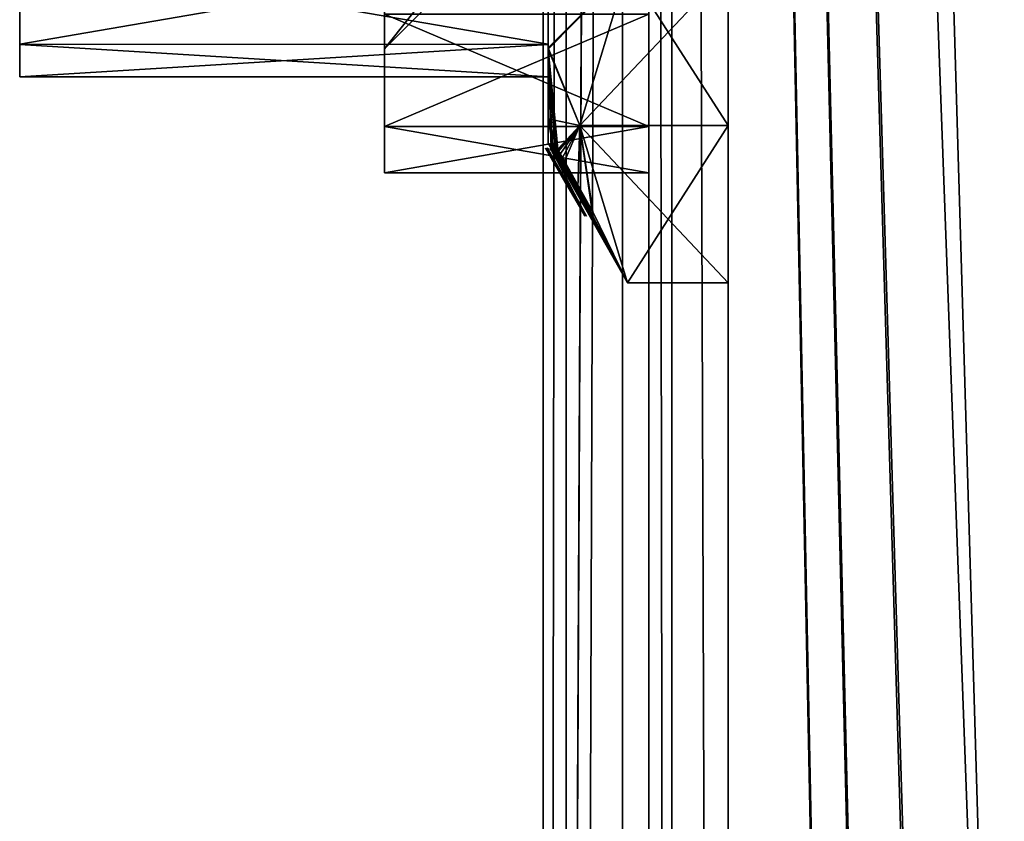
# Model space of a CAD drawing. Header units: millimetres. Extents: x -108 to 112, y -157 to 157.
# Tile 34 of 118: x -102 to -83, y -22 to -6. Entities that reach past the tile are written whole.
import ezdxf

# ---------------------------------------------------------------- set-up
doc = ezdxf.new("R2010")
doc.units = ezdxf.units.MM
doc.header["$LTSCALE"] = 33.374815
for name, color, linetype in [('1016', 7, 'CONTINUOUS'), ('1017', 7, 'CONTINUOUS'), ('1021', 7, 'CONTINUOUS'), ('1022', 7, 'CONTINUOUS'), ('1025', 7, 'CONTINUOUS'), ('1026', 7, 'CONTINUOUS'), ('1036', 7, 'CONTINUOUS'), ('1038', 7, 'CONTINUOUS'), ('1136', 7, 'CONTINUOUS'), ('12', 7, 'CONTINUOUS'), ('198', 7, 'CONTINUOUS'), ('208', 7, 'CONTINUOUS'), ('211', 7, 'CONTINUOUS'), ('217', 7, 'CONTINUOUS'), ('3', 7, 'CONTINUOUS'), ('506', 7, 'CONTINUOUS'), ('507', 7, 'CONTINUOUS'), ('508', 7, 'CONTINUOUS'), ('509', 7, 'CONTINUOUS'), ('512', 7, 'CONTINUOUS'), ('513', 7, 'CONTINUOUS'), ('517', 7, 'CONTINUOUS'), ('518', 7, 'CONTINUOUS'), ('9', 7, 'CONTINUOUS')]:
    doc.layers.add(name, color=color, linetype=linetype)

msp = doc.modelspace()

# ---------------------------------------------------------------- linework, layer by layer
at = {"layer": '1016', "color": 7, "linetype": 'CONTINUOUS'}
for points in [[(-95, -6.266, -9.5), (-95, 20.354, -10.379), (-95, -8.387, -10.379), (-95, -6.266, -9.5)], [(-95, -8.387, -10.379), (-95, 20.354, -10.379), (-95, 15.484, -11.85), (-95, -8.387, -10.379)], [(-95, -3.516, -11.85), (-95, -8.387, -10.379), (-95, 15.484, -11.85), (-95, -3.516, -11.85)], [(-95, -8.387, -44.121), (-95, -9.266, -42), (-95, 2.284, -43.4), (-95, -8.387, -44.121)], [(-95, -9.266, -42), (-95, -3.516, -42.65), (-95, 2.284, -43.4), (-95, -9.266, -42)], [(-95, -2.016, -45), (-95, -8.387, -44.121), (-95, 2.284, -45.4), (-95, -2.016, -45)], [(-95, 2.284, -45.4), (-95, -8.387, -44.121), (-95, 2.284, -43.4), (-95, 2.284, -45.4)], [(-95, -6.266, -45), (-95, -8.387, -44.121), (-95, -2.016, -45), (-95, -6.266, -45)], [(-95, -9.266, -12.5), (-95, -8.387, -10.379), (-95, -3.516, -11.85), (-95, -9.266, -12.5)], [(-95, -5.92, -12.846), (-95, -9.266, -12.5), (-95, -3.516, -11.85), (-95, -5.92, -12.846)], [(-95, -3.516, -42.65), (-95, -9.266, -42), (-95, -5.92, -41.654), (-95, -3.516, -42.65)], [(-95, -9.266, -12.5), (-95, -5.92, -17.654), (-95, -5.816, -27.25), (-95, -9.266, -12.5)], [(-95, -5.92, -36.846), (-95, -9.266, -12.5), (-95, -5.816, -27.25), (-95, -5.92, -36.846)], [(-95, -5.92, -17.654), (-95, -9.266, -12.5), (-95, -6.916, -15.25), (-95, -5.92, -17.654)], [(-95, -6.916, -15.25), (-95, -9.266, -12.5), (-95, -5.92, -12.846), (-95, -6.916, -15.25)], [(-95, -6.916, -39.25), (-95, -9.266, -12.5), (-95, -5.92, -36.846), (-95, -6.916, -39.25)], [(-95, -5.92, -41.654), (-95, -9.266, -42), (-95, -6.916, -39.25), (-95, -5.92, -41.654)], [(-95, -9.266, -42), (-95, -9.266, -12.5), (-95, -6.916, -39.25), (-95, -9.266, -42)]]:
    msp.add_3dface(points, dxfattribs=at)
at = {"layer": '1017', "color": 7, "linetype": 'CONTINUOUS'}
for points in [[(-95, -9.266, -12.5), (-95, -9.266, -42), (-90, -9.266, -12.5), (-95, -9.266, -12.5)], [(-95, -9.266, -42), (-90, -9.266, -42), (-90, -9.266, -12.5), (-95, -9.266, -42)]]:
    msp.add_3dface(points, dxfattribs=at)
at = {"layer": '1021', "color": 7, "linetype": 'CONTINUOUS'}
msp.add_3dface([(-95, -6.916, -15.25), (-95, -5.92, -12.846), (-93.2, -5.116, -15.25), (-95, -6.916, -15.25)], dxfattribs=at)
at = {"layer": '1022', "color": 7, "linetype": 'CONTINUOUS'}
for points in [[(-95, -5.92, -17.654), (-95, -6.916, -15.25), (-93.2, -4.648, -16.381), (-95, -5.92, -17.654)], [(-93.2, -4.648, -16.381), (-95, -6.916, -15.25), (-93.2, -5.116, -15.25), (-93.2, -4.648, -16.381)]]:
    msp.add_3dface(points, dxfattribs=at)
at = {"layer": '1025', "color": 7, "linetype": 'CONTINUOUS'}
msp.add_3dface([(-95, -6.916, -39.25), (-95, -5.92, -36.846), (-93.2, -5.116, -39.25), (-95, -6.916, -39.25)], dxfattribs=at)
at = {"layer": '1026', "color": 7, "linetype": 'CONTINUOUS'}
for points in [[(-95, -5.92, -41.654), (-95, -6.916, -39.25), (-93.2, -4.648, -40.381), (-95, -5.92, -41.654)], [(-93.2, -4.648, -40.381), (-95, -6.916, -39.25), (-93.2, -5.116, -39.25), (-93.2, -4.648, -40.381)]]:
    msp.add_3dface(points, dxfattribs=at)
at = {"layer": '1036', "color": 7, "linetype": 'CONTINUOUS'}
for points in [[(-95, -6.266, -9.5), (-95, -8.387, -10.379), (-90, -6.266, -9.5), (-95, -6.266, -9.5)], [(-90, -6.266, -9.5), (-95, -8.387, -10.379), (-90, -8.388, -10.379), (-90, -6.266, -9.5)], [(-95, -8.387, -10.379), (-95, -9.266, -12.5), (-90, -8.388, -10.379), (-95, -8.387, -10.379)], [(-95, -9.266, -12.5), (-90, -9.266, -12.5), (-90, -8.388, -10.379), (-95, -9.266, -12.5)]]:
    msp.add_3dface(points, dxfattribs=at)
at = {"layer": '1038', "color": 7, "linetype": 'CONTINUOUS'}
for points in [[(-95, -8.387, -44.121), (-95, -6.266, -45), (-90, -8.388, -44.121), (-95, -8.387, -44.121)], [(-95, -6.266, -45), (-90, -6.266, -45), (-90, -8.388, -44.121), (-95, -6.266, -45)], [(-95, -9.266, -42), (-95, -8.387, -44.121), (-90, -9.266, -42), (-95, -9.266, -42)], [(-90, -9.266, -42), (-95, -8.387, -44.121), (-90, -8.388, -44.121), (-90, -9.266, -42)]]:
    msp.add_3dface(points, dxfattribs=at)
at = {"layer": '1136', "color": 7, "linetype": 'CONTINUOUS'}
for points in [[(-91.82, -9.033, 30.219), (-91.53, -9.534, 30.4), (-91.953, -8.796, 30.261), (-91.82, -9.033, 30.219)], [(-91.953, -8.796, 30.261), (-91.53, -9.534, 30.4), (-91.887, -8.905, 30.368), (-91.953, -8.796, 30.261)], [(-91.86, -8.963, 30.193), (-91.82, -9.033, 30.219), (-91.953, -8.796, 30.261), (-91.86, -8.963, 30.193)], [(-91.897, -8.899, 30.166), (-91.86, -8.963, 30.193), (-91.953, -8.796, 30.261), (-91.897, -8.899, 30.166)], [(-91.927, -8.848, 30.116), (-91.897, -8.899, 30.166), (-91.953, -8.796, 30.261), (-91.927, -8.848, 30.116)], [(-91.948, -8.815, 30.031), (-91.927, -8.848, 30.116), (-91.953, -8.796, 30.261), (-91.948, -8.815, 30.031)], [(-91.934, -8.815, 30.479), (-91.953, -8.796, 30.261), (-91.916, -8.853, 30.394), (-91.934, -8.815, 30.479)], [(-91.916, -8.853, 30.394), (-91.953, -8.796, 30.261), (-91.887, -8.905, 30.368), (-91.916, -8.853, 30.394)], [(-91.927, -8.815, 30.62), (-91.896, -8.86, 30.72), (-91.923, -8.796, 30.862), (-91.927, -8.815, 30.62)], [(-91.911, -8.837, 30.674), (-91.896, -8.86, 30.72), (-91.927, -8.815, 30.62), (-91.911, -8.837, 30.674)], [(-91.656, -9.267, 30.9), (-91.427, -9.655, 31.041), (-91.923, -8.796, 30.862), (-91.656, -9.267, 30.9)], [(-91.923, -8.796, 30.862), (-91.427, -9.655, 31.041), (-91.851, -8.911, 30.971), (-91.923, -8.796, 30.862)], [(-91.777, -9.06, 30.825), (-91.656, -9.267, 30.9), (-91.923, -8.796, 30.862), (-91.777, -9.06, 30.825)], [(-91.831, -8.968, 30.793), (-91.777, -9.06, 30.825), (-91.923, -8.796, 30.862), (-91.831, -8.968, 30.793)], [(-91.878, -8.889, 30.749), (-91.831, -8.968, 30.793), (-91.923, -8.796, 30.862), (-91.878, -8.889, 30.749)], [(-91.896, -8.86, 30.72), (-91.878, -8.889, 30.749), (-91.923, -8.796, 30.862), (-91.896, -8.86, 30.72)], [(-91.896, -8.815, 31.086), (-91.923, -8.796, 30.862), (-91.882, -8.853, 30.994), (-91.896, -8.815, 31.086)], [(-91.882, -8.853, 30.994), (-91.923, -8.796, 30.862), (-91.851, -8.911, 30.971), (-91.882, -8.853, 30.994)], [(-91.53, -9.534, 30.4), (-91.212, -10.082, 30.603), (-91.887, -8.905, 30.368), (-91.53, -9.534, 30.4)], [(-91.887, -8.905, 30.368), (-91.212, -10.082, 30.603), (-91.847, -8.976, 30.383), (-91.887, -8.905, 30.368)], [(-91.869, -8.815, 31.388), (-91.844, -8.844, 31.479), (-91.861, -8.796, 31.574), (-91.869, -8.815, 31.388)], [(-91.819, -8.849, 31.68), (-91.829, -8.815, 31.759), (-91.861, -8.796, 31.574), (-91.819, -8.849, 31.68)], [(-91.79, -8.912, 31.622), (-91.819, -8.849, 31.68), (-91.861, -8.796, 31.574), (-91.79, -8.912, 31.622)], [(-91.753, -8.985, 31.591), (-91.79, -8.912, 31.622), (-91.861, -8.796, 31.574), (-91.753, -8.985, 31.591)], [(-91.826, -8.869, 31.512), (-91.753, -8.985, 31.591), (-91.861, -8.796, 31.574), (-91.826, -8.869, 31.512)], [(-91.844, -8.844, 31.479), (-91.826, -8.869, 31.512), (-91.861, -8.796, 31.574), (-91.844, -8.844, 31.479)], [(-91.851, -8.911, 30.971), (-91.427, -9.655, 31.041), (-91.805, -8.991, 30.985), (-91.851, -8.911, 30.971)], [(-91.713, -9.063, 31.565), (-91.753, -8.985, 31.591), (-91.826, -8.869, 31.512), (-91.713, -9.063, 31.565)], [(-91.803, -8.908, 31.525), (-91.713, -9.063, 31.565), (-91.826, -8.869, 31.512), (-91.803, -8.908, 31.525)], [(-91.762, -8.984, 31.511), (-91.713, -9.063, 31.565), (-91.803, -8.908, 31.525), (-91.762, -8.984, 31.511)], [(-91.847, -8.976, 30.383), (-91.212, -10.082, 30.603), (-91.804, -9.05, 30.409), (-91.847, -8.976, 30.383)], [(-91.427, -9.655, 31.041), (-91.176, -10.082, 31.201), (-91.805, -8.991, 30.985), (-91.427, -9.655, 31.041)], [(-91.805, -8.991, 30.985), (-91.176, -10.082, 31.201), (-91.757, -9.072, 31.012), (-91.805, -8.991, 30.985)], [(-91.804, -9.05, 30.409), (-91.212, -10.082, 30.603), (-91.604, -9.393, 30.531), (-91.804, -9.05, 30.409)], [(-91.722, -9.153, 30.858), (-91.656, -9.267, 30.9), (-91.777, -9.06, 30.825), (-91.722, -9.153, 30.858)], [(-91.721, -9.063, 31.485), (-91.713, -9.063, 31.565), (-91.762, -8.984, 31.511), (-91.721, -9.063, 31.485)], [(-91.757, -9.072, 31.012), (-91.176, -10.082, 31.201), (-91.562, -9.404, 31.131), (-91.757, -9.072, 31.012)], [(-91.459, -9.548, 31.395), (-91.713, -9.063, 31.565), (-91.721, -9.063, 31.485), (-91.459, -9.548, 31.395)], [(-91.546, -9.397, 31.368), (-91.459, -9.548, 31.395), (-91.721, -9.063, 31.485), (-91.546, -9.397, 31.368)], [(-91.565, -9.443, 30.756), (-91.656, -9.267, 30.9), (-91.722, -9.153, 30.858), (-91.565, -9.443, 30.756)], [(-91.447, -9.652, 30.762), (-91.656, -9.267, 30.9), (-91.565, -9.443, 30.756), (-91.447, -9.652, 30.762)], [(-91.604, -9.393, 30.531), (-91.212, -10.082, 30.603), (-91.405, -9.736, 30.653), (-91.604, -9.393, 30.531)], [(-91.405, -9.736, 30.653), (-91.447, -9.652, 30.762), (-91.565, -9.443, 30.756), (-91.405, -9.736, 30.653)], [(-91.562, -9.404, 31.131), (-91.176, -10.082, 31.201), (-91.366, -9.736, 31.249), (-91.562, -9.404, 31.131)], [(-91.366, -9.736, 31.249), (-91.459, -9.548, 31.395), (-91.546, -9.397, 31.368), (-91.366, -9.736, 31.249)], [(-91.176, -10.082, 31.201), (-91.459, -9.548, 31.395), (-91.366, -9.736, 31.249), (-91.176, -10.082, 31.201)], [(-91.212, -10.082, 30.603), (-91.447, -9.652, 30.762), (-91.405, -9.736, 30.653), (-91.212, -10.082, 30.603)]]:
    msp.add_3dface(points, dxfattribs=at)
at = {"layer": '12', "color": 7, "linetype": 'CONTINUOUS'}
for points in [[(-90, -155, 64.5), (-89.561, -155, 65.561), (-90, 155, 64.5), (-90, -155, 64.5)], [(-89.561, -155, 65.561), (-89.561, 155, 65.561), (-90, 155, 64.5), (-89.561, -155, 65.561)], [(-89.561, -155, 65.561), (-88.5, -155, 66), (-89.561, 155, 65.561), (-89.561, -155, 65.561)], [(-88.5, -155, 66), (-88.5, 155, 66), (-89.561, 155, 65.561), (-88.5, -155, 66)]]:
    msp.add_3dface(points, dxfattribs=at)
at = {"layer": '198', "color": 7, "linetype": 'CONTINUOUS'}
for points in [[(-90.498, -155.5, -68.5), (-90.498, 155.5, -68.5), (-84.384, -149.302, -68.5), (-90.498, -155.5, -68.5)], [(-90.498, 155.5, -68.5), (-84.384, -50.302, -68.5), (-84.39, -98.209, -68.5), (-90.498, 155.5, -68.5)], [(-84.384, -99.802, -68.5), (-90.498, 155.5, -68.5), (-84.39, -98.209, -68.5), (-84.384, -99.802, -68.5)], [(-90.498, 155.5, -68.5), (-84.384, -99.802, -68.5), (-84.39, -147.709, -68.5), (-90.498, 155.5, -68.5)], [(-90.498, 155.5, -68.5), (-83, -47.9, -68.5), (-84.39, -48.709, -68.5), (-90.498, 155.5, -68.5)], [(-83, -47.9, -68.5), (-90.498, 155.5, -68.5), (-84.384, -0.802, -68.5), (-83, -47.9, -68.5)], [(-84.384, -50.302, -68.5), (-90.498, 155.5, -68.5), (-84.39, -48.709, -68.5), (-84.384, -50.302, -68.5)], [(-84.384, -149.302, -68.5), (-90.498, 155.5, -68.5), (-84.39, -147.709, -68.5), (-84.384, -149.302, -68.5)], [(-83, -1.6, -68.5), (-83, -47.9, -68.5), (-84.384, -0.802, -68.5), (-83, -1.6, -68.5)]]:
    msp.add_3dface(points, dxfattribs=at)
at = {"layer": '208', "color": 7, "linetype": 'CONTINUOUS'}
for points in [[(-91.56, -155.5, -68.062), (-92, -155.5, -67), (-91.56, 155.5, -68.062), (-91.56, -155.5, -68.062)], [(-92, -155.5, -67), (-92, 155.5, -67), (-91.56, 155.5, -68.062), (-92, -155.5, -67)], [(-90.498, 155.5, -68.5), (-90.498, -155.5, -68.5), (-91.56, -155.5, -68.062), (-90.498, 155.5, -68.5)], [(-90.498, 155.5, -68.5), (-91.56, -155.5, -68.062), (-91.56, 155.5, -68.062), (-90.498, 155.5, -68.5)]]:
    msp.add_3dface(points, dxfattribs=at)
at = {"layer": '211', "color": 7, "linetype": 'CONTINUOUS'}
for points in [[(-92, -157, -65.5), (-92, -157, -58.5), (-92, 157, -58.5), (-92, -157, -65.5)], [(-92, -156.561, -66.561), (-92, -157, -65.5), (-92, 157, -58.5), (-92, -156.561, -66.561)], [(-92, -155.5, -67), (-92, -156.561, -66.561), (-92, 157, -58.5), (-92, -155.5, -67)], [(-92, 155.5, -67), (-92, -155.5, -67), (-92, 157, -58.5), (-92, 155.5, -67)]]:
    msp.add_3dface(points, dxfattribs=at)
at = {"layer": '217', "color": 7, "linetype": 'CONTINUOUS'}
for points in [[(-92, 157, -58.5), (-92, -157, -58.5), (-90.498, 157, -58.5), (-92, 157, -58.5)], [(-90.498, 157, -58.5), (-92, -157, -58.5), (-90.5, 155.5, -58.5), (-90.498, 157, -58.5)], [(-90.5, 155.5, -58.5), (-92, -157, -58.5), (-90.5, -155.5, -58.5), (-90.5, 155.5, -58.5)]]:
    msp.add_3dface(points, dxfattribs=at)
at = {"layer": '3', "color": 7, "linetype": 'CONTINUOUS'}
for points in [[(-88.5, 155, 66), (-88.5, -155, 66), (-67.999, 126.512, 66), (-88.5, 155, 66)], [(-67.999, 126.512, 66), (-88.5, -155, 66), (-67.133, 124.391, 66), (-67.999, 126.512, 66)], [(-67.133, 124.391, 66), (-88.5, -155, 66), (-65, 123.5, 66), (-67.133, 124.391, 66)], [(-88.5, -155, 66), (-67.12, -124.378, 66), (-65, 123.5, 66), (-88.5, -155, 66)]]:
    msp.add_3dface(points, dxfattribs=at)
at = {"layer": '506', "color": 7, "linetype": 'CONTINUOUS'}
for points in [[(-101.9, 7.937, 32.817), (-101.9, 8.55, 29.75), (-101.9, -6.83, 32.833), (-101.9, 7.937, 32.817)], [(-101.9, -6.83, 32.833), (-101.9, 8.55, 29.75), (-101.9, -7.45, 29.75), (-101.9, -6.83, 32.833)], [(-101.9, -7.45, 29.75), (-101.9, 8.55, 29.75), (-101.9, 7.93, 26.667), (-101.9, -7.45, 29.75)], [(-101.9, 6.209, 35.404), (-101.9, 7.937, 32.817), (-101.9, -6.83, 32.833), (-101.9, 6.209, 35.404)], [(-101.9, -6.837, 26.683), (-101.9, -7.45, 29.75), (-101.9, 7.93, 26.667), (-101.9, -6.837, 26.683)], [(-101.9, -5.109, 24.096), (-101.9, -6.837, 26.683), (-101.9, 7.93, 26.667), (-101.9, -5.109, 24.096)], [(-101.9, -5.073, 35.439), (-101.9, 6.209, 35.404), (-101.9, -6.83, 32.833), (-101.9, -5.073, 35.439)]]:
    msp.add_3dface(points, dxfattribs=at)
at = {"layer": '507', "color": 7, "linetype": 'CONTINUOUS'}
for points in [[(-91.9, -2.255, 38.564), (-91.9, -6.902, 35.227), (-90.401, -5.397, 40.05), (-91.9, -2.255, 38.564)], [(-90.401, -5.397, 40.05), (-91.9, -6.902, 35.227), (-91.304, -8.37, 34.899), (-90.401, -5.397, 40.05)], [(-91.9, -6.902, 35.227), (-91.9, -8.241, 32.625), (-91.304, -8.37, 34.899), (-91.9, -6.902, 35.227)], [(-91.9, -8.241, 32.625), (-91.9, -8.7, 29.75), (-91.808, -8.796, 30.862), (-91.9, -8.241, 32.625)], [(-91.304, -8.37, 34.899), (-91.9, -8.241, 32.625), (-91.714, -8.815, 31.759), (-91.304, -8.37, 34.899)], [(-91.714, -8.815, 31.759), (-91.9, -8.241, 32.625), (-91.746, -8.796, 31.574), (-91.714, -8.815, 31.759)], [(-91.746, -8.796, 31.574), (-91.9, -8.241, 32.625), (-91.808, -8.796, 30.862), (-91.746, -8.796, 31.574)], [(-91.704, -8.849, 31.68), (-91.304, -8.37, 34.899), (-91.714, -8.815, 31.759), (-91.704, -8.849, 31.68)], [(-91.675, -8.912, 31.622), (-91.304, -8.37, 34.899), (-91.704, -8.849, 31.68), (-91.675, -8.912, 31.622)], [(-91.638, -8.985, 31.591), (-91.304, -8.37, 34.899), (-91.675, -8.912, 31.622), (-91.638, -8.985, 31.591)], [(-91.598, -9.063, 31.565), (-91.304, -8.37, 34.899), (-91.638, -8.985, 31.591), (-91.598, -9.063, 31.565)], [(-91.344, -9.548, 31.395), (-91.304, -8.37, 34.899), (-91.598, -9.063, 31.565), (-91.344, -9.548, 31.395)], [(-91.061, -10.082, 31.201), (-91.304, -8.37, 34.899), (-91.344, -9.548, 31.395), (-91.061, -10.082, 31.201)], [(-90.401, -11.343, 29.75), (-91.304, -8.37, 34.899), (-91.061, -10.082, 31.201), (-90.401, -11.343, 29.75)], [(-91.9, -8.7, 29.75), (-91.844, -8.798, 29.75), (-91.844, -8.798, 29.849), (-91.9, -8.7, 29.75)], [(-91.843, -8.798, 29.946), (-91.9, -8.7, 29.75), (-91.844, -8.798, 29.849), (-91.843, -8.798, 29.946)], [(-91.9, -8.7, 29.75), (-91.843, -8.798, 29.946), (-91.833, -8.815, 30.031), (-91.9, -8.7, 29.75)], [(-91.808, -8.796, 30.862), (-91.9, -8.7, 29.75), (-91.812, -8.815, 30.62), (-91.808, -8.796, 30.862)], [(-91.812, -8.815, 30.62), (-91.9, -8.7, 29.75), (-91.819, -8.815, 30.479), (-91.812, -8.815, 30.62)], [(-91.819, -8.815, 30.479), (-91.9, -8.7, 29.75), (-91.838, -8.796, 30.261), (-91.819, -8.815, 30.479)], [(-91.838, -8.796, 30.261), (-91.9, -8.7, 29.75), (-91.833, -8.815, 30.031), (-91.838, -8.796, 30.261)], [(-91.843, -8.798, 29.946), (-91.762, -8.941, 29.954), (-91.833, -8.815, 30.031), (-91.843, -8.798, 29.946)], [(-91.833, -8.815, 30.031), (-91.762, -8.941, 29.954), (-91.097, -10.082, 30.603), (-91.833, -8.815, 30.031)], [(-91.812, -8.848, 30.116), (-91.833, -8.815, 30.031), (-91.097, -10.082, 30.603), (-91.812, -8.848, 30.116)], [(-91.29, -9.736, 30.653), (-91.812, -8.815, 30.62), (-91.819, -8.815, 30.479), (-91.29, -9.736, 30.653)], [(-91.489, -9.393, 30.531), (-91.29, -9.736, 30.653), (-91.819, -8.815, 30.479), (-91.489, -9.393, 30.531)], [(-91.801, -8.853, 30.394), (-91.489, -9.393, 30.531), (-91.819, -8.815, 30.479), (-91.801, -8.853, 30.394)], [(-91.45, -9.443, 30.756), (-91.812, -8.815, 30.62), (-91.29, -9.736, 30.653), (-91.45, -9.443, 30.756)], [(-91.797, -8.837, 30.674), (-91.812, -8.815, 30.62), (-91.45, -9.443, 30.756), (-91.797, -8.837, 30.674)], [(-91.782, -8.899, 30.166), (-91.812, -8.848, 30.116), (-91.097, -10.082, 30.603), (-91.782, -8.899, 30.166)], [(-91.754, -8.815, 31.388), (-91.746, -8.796, 31.574), (-91.808, -8.796, 30.862), (-91.754, -8.815, 31.388)], [(-91.781, -8.815, 31.086), (-91.754, -8.815, 31.388), (-91.808, -8.796, 30.862), (-91.781, -8.815, 31.086)], [(-91.689, -9.05, 30.409), (-91.489, -9.393, 30.531), (-91.801, -8.853, 30.394), (-91.689, -9.05, 30.409)], [(-91.732, -8.976, 30.383), (-91.689, -9.05, 30.409), (-91.801, -8.853, 30.394), (-91.732, -8.976, 30.383)], [(-91.772, -8.905, 30.368), (-91.732, -8.976, 30.383), (-91.801, -8.853, 30.394), (-91.772, -8.905, 30.368)], [(-91.799, -8.878, 29.75), (-90.401, -11.343, 29.75), (-91.097, -10.082, 30.603), (-91.799, -8.878, 29.75)], [(-91.787, -8.9, 29.822), (-91.799, -8.878, 29.75), (-91.097, -10.082, 30.603), (-91.787, -8.9, 29.822)], [(-91.781, -8.86, 30.72), (-91.797, -8.837, 30.674), (-91.607, -9.153, 30.858), (-91.781, -8.86, 30.72)], [(-91.607, -9.153, 30.858), (-91.797, -8.837, 30.674), (-91.45, -9.443, 30.756), (-91.607, -9.153, 30.858)], [(-91.681, -9.085, 29.943), (-91.787, -8.9, 29.822), (-91.097, -10.082, 30.603), (-91.681, -9.085, 29.943)], [(-91.742, -8.977, 29.897), (-91.787, -8.9, 29.822), (-91.681, -9.085, 29.943), (-91.742, -8.977, 29.897)], [(-91.745, -8.963, 30.193), (-91.782, -8.899, 30.166), (-91.097, -10.082, 30.603), (-91.745, -8.963, 30.193)], [(-91.431, -9.397, 31.368), (-91.754, -8.815, 31.388), (-91.781, -8.815, 31.086), (-91.431, -9.397, 31.368)], [(-91.251, -9.736, 31.249), (-91.431, -9.397, 31.368), (-91.781, -8.815, 31.086), (-91.251, -9.736, 31.249)], [(-91.447, -9.404, 31.131), (-91.251, -9.736, 31.249), (-91.781, -8.815, 31.086), (-91.447, -9.404, 31.131)], [(-91.767, -8.853, 30.994), (-91.447, -9.404, 31.131), (-91.781, -8.815, 31.086), (-91.767, -8.853, 30.994)], [(-91.763, -8.889, 30.749), (-91.781, -8.86, 30.72), (-91.607, -9.153, 30.858), (-91.763, -8.889, 30.749)], [(-91.642, -9.072, 31.012), (-91.447, -9.404, 31.131), (-91.767, -8.853, 30.994), (-91.642, -9.072, 31.012)], [(-91.69, -8.991, 30.985), (-91.642, -9.072, 31.012), (-91.767, -8.853, 30.994), (-91.69, -8.991, 30.985)], [(-91.736, -8.911, 30.971), (-91.69, -8.991, 30.985), (-91.767, -8.853, 30.994), (-91.736, -8.911, 30.971)], [(-91.607, -9.153, 30.858), (-91.662, -9.06, 30.825), (-91.763, -8.889, 30.749), (-91.607, -9.153, 30.858)], [(-91.716, -8.968, 30.793), (-91.763, -8.889, 30.749), (-91.662, -9.06, 30.825), (-91.716, -8.968, 30.793)], [(-91.606, -9.063, 31.485), (-91.754, -8.815, 31.388), (-91.431, -9.397, 31.368), (-91.606, -9.063, 31.485)], [(-91.729, -8.844, 31.479), (-91.754, -8.815, 31.388), (-91.606, -9.063, 31.485), (-91.729, -8.844, 31.479)], [(-91.648, -8.984, 31.511), (-91.729, -8.844, 31.479), (-91.606, -9.063, 31.485), (-91.648, -8.984, 31.511)], [(-91.688, -8.908, 31.525), (-91.729, -8.844, 31.479), (-91.648, -8.984, 31.511), (-91.688, -8.908, 31.525)], [(-91.711, -8.869, 31.512), (-91.729, -8.844, 31.479), (-91.688, -8.908, 31.525), (-91.711, -8.869, 31.512)], [(-91.762, -8.941, 29.954), (-91.681, -9.085, 29.943), (-91.097, -10.082, 30.603), (-91.762, -8.941, 29.954)], [(-91.705, -9.033, 30.219), (-91.745, -8.963, 30.193), (-91.097, -10.082, 30.603), (-91.705, -9.033, 30.219)], [(-91.415, -9.534, 30.4), (-91.705, -9.033, 30.219), (-91.097, -10.082, 30.603), (-91.415, -9.534, 30.4)], [(-91.541, -9.267, 30.9), (-91.332, -9.652, 30.762), (-91.061, -10.082, 31.201), (-91.541, -9.267, 30.9)], [(-91.312, -9.655, 31.041), (-91.541, -9.267, 30.9), (-91.061, -10.082, 31.201), (-91.312, -9.655, 31.041)], [(-91.332, -9.652, 30.762), (-91.097, -10.082, 30.603), (-91.061, -10.082, 31.201), (-91.332, -9.652, 30.762)], [(-91.097, -10.082, 30.603), (-90.401, -11.343, 29.75), (-91.061, -10.082, 31.201), (-91.097, -10.082, 30.603)]]:
    msp.add_3dface(points, dxfattribs=at)
at = {"layer": '508', "color": 7, "linetype": 'CONTINUOUS'}
for points in [[(-91.9, -6.927, 24.306), (-91.9, -2.326, 20.959), (-90.401, -5.397, 19.45), (-91.9, -6.927, 24.306)], [(-91.304, -8.37, 24.601), (-91.9, -6.927, 24.306), (-90.401, -5.397, 19.45), (-91.304, -8.37, 24.601)], [(-91.9, -8.7, 29.75), (-91.9, -6.927, 24.306), (-91.844, -8.798, 29.75), (-91.9, -8.7, 29.75)], [(-91.9, -6.927, 24.306), (-91.304, -8.37, 24.601), (-91.721, -8.815, 27.803), (-91.9, -6.927, 24.306)], [(-91.844, -8.798, 29.75), (-91.9, -6.927, 24.306), (-91.839, -8.798, 29.342), (-91.844, -8.798, 29.75)], [(-91.839, -8.798, 29.342), (-91.9, -6.927, 24.306), (-91.824, -8.798, 28.935), (-91.839, -8.798, 29.342)], [(-91.824, -8.798, 28.935), (-91.9, -6.927, 24.306), (-91.773, -8.815, 28.319), (-91.824, -8.798, 28.935)], [(-91.9, -6.927, 24.306), (-91.721, -8.815, 27.803), (-91.76, -8.796, 28.06), (-91.9, -6.927, 24.306)], [(-91.773, -8.815, 28.319), (-91.9, -6.927, 24.306), (-91.76, -8.796, 28.06), (-91.773, -8.815, 28.319)], [(-91.721, -8.815, 27.803), (-91.304, -8.37, 24.601), (-91.06, -10.003, 27.805), (-91.721, -8.815, 27.803)], [(-91.304, -8.37, 24.601), (-90.401, -11.343, 29.75), (-91.06, -10.003, 27.805), (-91.304, -8.37, 24.601)], [(-91.743, -8.941, 28.926), (-91.824, -8.798, 28.935), (-91.317, -9.685, 28.808), (-91.743, -8.941, 28.926)], [(-91.317, -9.685, 28.808), (-91.824, -8.798, 28.935), (-91.773, -8.815, 28.319), (-91.317, -9.685, 28.808)], [(-91.8, -8.875, 29.611), (-91.161, -10.003, 29.656), (-91.801, -8.875, 29.699), (-91.8, -8.875, 29.611)], [(-91.801, -8.875, 29.699), (-91.161, -10.003, 29.656), (-90.401, -11.343, 29.75), (-91.801, -8.875, 29.699)], [(-91.799, -8.878, 29.75), (-91.801, -8.875, 29.699), (-90.401, -11.343, 29.75), (-91.799, -8.878, 29.75)], [(-91.191, -9.949, 29.549), (-91.161, -10.003, 29.656), (-91.8, -8.875, 29.611), (-91.191, -9.949, 29.549)], [(-91.799, -8.875, 29.524), (-91.191, -9.949, 29.549), (-91.8, -8.875, 29.611), (-91.799, -8.875, 29.524)], [(-91.227, -9.885, 29.528), (-91.191, -9.949, 29.549), (-91.799, -8.875, 29.524), (-91.227, -9.885, 29.528)], [(-91.535, -9.341, 29.524), (-91.227, -9.885, 29.528), (-91.799, -8.875, 29.524), (-91.535, -9.341, 29.524)], [(-91.796, -8.875, 29.349), (-91.794, -8.875, 29.274), (-91.192, -9.94, 29.328), (-91.796, -8.875, 29.349)], [(-91.532, -9.341, 29.349), (-91.796, -8.875, 29.349), (-91.192, -9.94, 29.328), (-91.532, -9.341, 29.349)], [(-91.792, -8.875, 29.2), (-91.153, -10.003, 29.217), (-91.794, -8.875, 29.274), (-91.792, -8.875, 29.2)], [(-91.794, -8.875, 29.274), (-91.153, -10.003, 29.217), (-91.192, -9.94, 29.328), (-91.794, -8.875, 29.274)], [(-91.78, -8.887, 29.076), (-91.153, -10.003, 29.217), (-91.792, -8.875, 29.2), (-91.78, -8.887, 29.076)], [(-91.74, -8.953, 28.995), (-91.153, -10.003, 29.217), (-91.78, -8.887, 29.076), (-91.74, -8.953, 28.995)], [(-91.265, -9.771, 28.749), (-91.317, -9.685, 28.808), (-91.773, -8.815, 28.319), (-91.265, -9.771, 28.749)], [(-91.219, -9.849, 28.698), (-91.265, -9.771, 28.749), (-91.773, -8.815, 28.319), (-91.219, -9.849, 28.698)], [(-91.171, -9.922, 28.593), (-91.219, -9.849, 28.698), (-91.773, -8.815, 28.319), (-91.171, -9.922, 28.593)], [(-91.155, -9.939, 28.498), (-91.171, -9.922, 28.593), (-91.773, -8.815, 28.319), (-91.155, -9.939, 28.498)], [(-91.146, -9.942, 28.393), (-91.155, -9.939, 28.498), (-91.773, -8.815, 28.319), (-91.146, -9.942, 28.393)], [(-91.139, -9.942, 28.302), (-91.146, -9.942, 28.393), (-91.773, -8.815, 28.319), (-91.139, -9.942, 28.302)], [(-91.132, -9.934, 28.159), (-91.139, -9.942, 28.302), (-91.773, -8.815, 28.319), (-91.132, -9.934, 28.159)], [(-91.741, -8.849, 28.18), (-91.132, -9.934, 28.159), (-91.773, -8.815, 28.319), (-91.741, -8.849, 28.18)], [(-91.145, -9.905, 28.126), (-91.132, -9.934, 28.159), (-91.741, -8.849, 28.18), (-91.145, -9.905, 28.126)], [(-91.201, -9.803, 28.111), (-91.145, -9.905, 28.126), (-91.741, -8.849, 28.18), (-91.201, -9.803, 28.111)], [(-91.416, -9.419, 28.111), (-91.201, -9.803, 28.111), (-91.741, -8.849, 28.18), (-91.416, -9.419, 28.111)], [(-91.631, -9.035, 28.111), (-91.416, -9.419, 28.111), (-91.741, -8.849, 28.18), (-91.631, -9.035, 28.111)], [(-91.71, -8.897, 28.126), (-91.631, -9.035, 28.111), (-91.741, -8.849, 28.18), (-91.71, -8.897, 28.126)], [(-91.702, -8.871, 27.91), (-91.721, -8.815, 27.803), (-91.06, -10.003, 27.805), (-91.702, -8.871, 27.91)], [(-91.672, -8.962, 28.113), (-91.631, -9.035, 28.111), (-91.71, -8.897, 28.126), (-91.672, -8.962, 28.113)], [(-91.668, -8.937, 27.932), (-91.702, -8.871, 27.91), (-91.06, -10.003, 27.805), (-91.668, -8.937, 27.932)], [(-91.625, -9.014, 27.936), (-91.668, -8.937, 27.932), (-91.06, -10.003, 27.805), (-91.625, -9.014, 27.936)], [(-91.663, -9.085, 28.937), (-91.743, -8.941, 28.926), (-91.317, -9.685, 28.808), (-91.663, -9.085, 28.937)], [(-91.704, -9.014, 28.968), (-91.153, -10.003, 29.217), (-91.74, -8.953, 28.995), (-91.704, -9.014, 28.968)], [(-91.663, -9.085, 28.937), (-91.153, -10.003, 29.217), (-91.704, -9.014, 28.968), (-91.663, -9.085, 28.937)], [(-91.153, -10.003, 29.217), (-91.663, -9.085, 28.937), (-91.317, -9.685, 28.808), (-91.153, -10.003, 29.217)], [(-91.405, -9.409, 27.936), (-91.625, -9.014, 27.936), (-91.06, -10.003, 27.805), (-91.405, -9.409, 27.936)], [(-91.27, -9.808, 29.524), (-91.227, -9.885, 29.528), (-91.535, -9.341, 29.524), (-91.27, -9.808, 29.524)], [(-91.267, -9.808, 29.349), (-91.532, -9.341, 29.349), (-91.227, -9.879, 29.345), (-91.267, -9.808, 29.349)], [(-91.227, -9.879, 29.345), (-91.532, -9.341, 29.349), (-91.192, -9.94, 29.328), (-91.227, -9.879, 29.345)], [(-91.185, -9.803, 27.936), (-91.405, -9.409, 27.936), (-91.109, -9.936, 27.917), (-91.185, -9.803, 27.936)], [(-91.109, -9.936, 27.917), (-91.405, -9.409, 27.936), (-91.06, -10.003, 27.805), (-91.109, -9.936, 27.917)], [(-90.401, -11.343, 29.75), (-91.153, -10.003, 29.217), (-91.317, -9.685, 28.808), (-90.401, -11.343, 29.75)], [(-91.219, -9.854, 28.772), (-90.401, -11.343, 29.75), (-91.317, -9.685, 28.808), (-91.219, -9.854, 28.772)], [(-91.123, -10.02, 28.717), (-90.401, -11.343, 29.75), (-91.219, -9.854, 28.772), (-91.123, -10.02, 28.717)], [(-91.145, -9.874, 27.933), (-91.185, -9.803, 27.936), (-91.109, -9.936, 27.917), (-91.145, -9.874, 27.933)], [(-91.161, -10.003, 29.656), (-91.148, -10.022, 29.437), (-90.401, -11.343, 29.75), (-91.161, -10.003, 29.656)], [(-91.148, -10.022, 29.437), (-91.153, -10.003, 29.217), (-90.401, -11.343, 29.75), (-91.148, -10.022, 29.437)], [(-91.092, -10.021, 28.261), (-90.401, -11.343, 29.75), (-91.123, -10.02, 28.717), (-91.092, -10.021, 28.261)], [(-91.06, -10.003, 27.805), (-90.401, -11.343, 29.75), (-91.092, -10.021, 28.261), (-91.06, -10.003, 27.805)]]:
    msp.add_3dface(points, dxfattribs=at)
at = {"layer": '509', "color": 7, "linetype": 'CONTINUOUS'}
for points in [[(-91.9, -2.255, 38.564), (-91.9, -5.109, 35.404), (-91.9, -6.902, 35.227), (-91.9, -2.255, 38.564)], [(-91.9, -2.326, 20.959), (-91.9, -6.927, 24.306), (-91.9, -2.478, 22.346), (-91.9, -2.326, 20.959)], [(-91.9, -2.478, 22.346), (-91.9, -6.927, 24.306), (-91.9, -5.073, 24.061), (-91.9, -2.478, 22.346)], [(-91.9, -5.073, 24.061), (-91.9, -6.927, 24.306), (-91.9, -6.83, 26.667), (-91.9, -5.073, 24.061)], [(-91.9, -5.109, 35.404), (-91.9, -6.837, 32.817), (-91.9, -6.902, 35.227), (-91.9, -5.109, 35.404)], [(-91.9, -6.927, 24.306), (-91.9, -7.45, 29.75), (-91.9, -6.83, 26.667), (-91.9, -6.927, 24.306)], [(-91.9, -6.837, 32.817), (-91.9, -7.45, 29.75), (-91.9, -6.902, 35.227), (-91.9, -6.837, 32.817)], [(-91.9, -6.902, 35.227), (-91.9, -7.45, 29.75), (-91.9, -8.241, 32.625), (-91.9, -6.902, 35.227)], [(-91.9, -8.7, 29.75), (-91.9, -7.45, 29.75), (-91.9, -6.927, 24.306), (-91.9, -8.7, 29.75)], [(-91.9, -7.45, 29.75), (-91.9, -8.7, 29.75), (-91.9, -8.241, 32.625), (-91.9, -7.45, 29.75)]]:
    msp.add_3dface(points, dxfattribs=at)
at = {"layer": '512', "color": 7, "linetype": 'CONTINUOUS'}
for points in [[(-91.304, -8.37, 24.601), (-90.401, -5.397, 19.45), (-88.5, -8.37, 24.6), (-91.304, -8.37, 24.601)], [(-88.5, -8.37, 24.6), (-90.401, -5.397, 19.45), (-88.5, -5.397, 19.45), (-88.5, -8.37, 24.6)], [(-90.401, -11.343, 29.75), (-91.304, -8.37, 24.601), (-88.5, -11.343, 29.75), (-90.401, -11.343, 29.75)], [(-88.5, -11.343, 29.75), (-91.304, -8.37, 24.601), (-88.5, -8.37, 24.6), (-88.5, -11.343, 29.75)]]:
    msp.add_3dface(points, dxfattribs=at)
at = {"layer": '513', "color": 7, "linetype": 'CONTINUOUS'}
for points in [[(-90.401, -5.397, 40.05), (-91.304, -8.37, 34.899), (-88.5, -5.397, 40.05), (-90.401, -5.397, 40.05)], [(-88.5, -5.397, 40.05), (-91.304, -8.37, 34.899), (-88.5, -8.37, 34.9), (-88.5, -5.397, 40.05)], [(-91.304, -8.37, 34.899), (-90.401, -11.343, 29.75), (-88.5, -8.37, 34.9), (-91.304, -8.37, 34.899)], [(-88.5, -8.37, 34.9), (-90.401, -11.343, 29.75), (-88.5, -11.343, 29.75), (-88.5, -8.37, 34.9)]]:
    msp.add_3dface(points, dxfattribs=at)
at = {"layer": '517', "color": 7, "linetype": 'CONTINUOUS'}
for points in [[(-101.9, -5.073, 35.439), (-101.9, -6.83, 32.833), (-91.9, -5.109, 35.404), (-101.9, -5.073, 35.439)], [(-91.9, -5.109, 35.404), (-101.9, -6.83, 32.833), (-91.9, -6.837, 32.817), (-91.9, -5.109, 35.404)], [(-101.9, -6.83, 32.833), (-101.9, -7.45, 29.75), (-91.9, -6.837, 32.817), (-101.9, -6.83, 32.833)], [(-101.9, -7.45, 29.75), (-91.9, -7.45, 29.75), (-91.9, -6.837, 32.817), (-101.9, -7.45, 29.75)]]:
    msp.add_3dface(points, dxfattribs=at)
at = {"layer": '518', "color": 7, "linetype": 'CONTINUOUS'}
for points in [[(-101.9, -5.109, 24.096), (-91.9, -5.073, 24.061), (-91.9, -6.83, 26.667), (-101.9, -5.109, 24.096)], [(-101.9, -6.837, 26.683), (-101.9, -5.109, 24.096), (-91.9, -6.83, 26.667), (-101.9, -6.837, 26.683)], [(-91.9, -7.45, 29.75), (-101.9, -6.837, 26.683), (-91.9, -6.83, 26.667), (-91.9, -7.45, 29.75)], [(-101.9, -7.45, 29.75), (-101.9, -6.837, 26.683), (-91.9, -7.45, 29.75), (-101.9, -7.45, 29.75)]]:
    msp.add_3dface(points, dxfattribs=at)
at = {"layer": '9', "color": 7, "linetype": 'CONTINUOUS'}
for points in [[(-90, 155, -64.5), (-90, -155, -64.5), (-90, 114.752, -40.547), (-90, 155, -64.5)], [(-90, -155, 64.5), (-90, 155, 64.5), (-90, -128.412, 36.965), (-90, -155, 64.5)], [(-90, 155, 64.5), (-90, -2.412, 36.965), (-90, -34.243, 32.733), (-90, 155, 64.5)], [(-90, -44.412, 36.965), (-90, 155, 64.5), (-90, -38.45, 36.949), (-90, -44.412, 36.965)], [(-90, 155, 64.5), (-90, -44.412, 36.965), (-90, -76.243, 32.733), (-90, 155, 64.5)], [(-90, -38.45, 36.949), (-90, 155, 64.5), (-90, -34.243, 32.733), (-90, -38.45, 36.949)], [(-90, -86.412, 36.965), (-90, 155, 64.5), (-90, -80.45, 36.949), (-90, -86.412, 36.965)], [(-90, 155, 64.5), (-90, -86.412, 36.965), (-90, -122.45, 36.949), (-90, 155, 64.5)], [(-90, -80.45, 36.949), (-90, 155, 64.5), (-90, -76.243, 32.733), (-90, -80.45, 36.949)], [(-90, -128.412, 36.965), (-90, 155, 64.5), (-90, -122.45, 36.949), (-90, -128.412, 36.965)], [(-90, 114.752, -40.547), (-90, -155, -64.5), (-90, 113.258, -40.553), (-90, 114.752, -40.547)], [(-90, 113.258, -40.553), (-90, -155, -64.5), (-90, 112.5, -39.25), (-90, 113.258, -40.553)], [(-90, 112.5, -39.25), (-90, -155, -64.5), (-90, 66.483, -40.934), (-90, 112.5, -39.25)], [(-90, 66.483, -40.934), (-90, -155, -64.5), (-90, 57.609, -40.964), (-90, 66.483, -40.934)], [(-90, 57.609, -40.964), (-90, -155, -64.5), (-90, 50.552, -40.747), (-90, 57.609, -40.964)], [(-90, 50.552, -40.747), (-90, -155, -64.5), (-90, 49.058, -40.753), (-90, 50.552, -40.747)], [(-90, 49.058, -40.753), (-90, -155, -64.5), (-90, 48.3, -39.45), (-90, 49.058, -40.753)], [(-90, 48.3, -39.45), (-90, -155, -64.5), (-90, 16.236, -40.547), (-90, 48.3, -39.45)], [(-90, 16.236, -40.547), (-90, -155, -64.5), (-90, 14.742, -40.553), (-90, 16.236, -40.547)], [(-90, 14.742, -40.553), (-90, -155, -64.5), (-90, 13.984, -39.25), (-90, 14.742, -40.553)], [(-90, -155, -64.5), (-90, -2.764, -40.547), (-90, 13.984, -39.25), (-90, -155, -64.5)], [(-90, -6.65, 26.75), (-90, -2.407, 22.533), (-90, -5.016, -15.25), (-90, -6.65, 26.75)], [(-90, -2.412, 36.965), (-90, -6.65, 32.75), (-90, -34.242, 26.77), (-90, -2.412, 36.965)], [(-90, -34.243, 32.733), (-90, -2.412, 36.965), (-90, -34.242, 26.77), (-90, -34.243, 32.733)], [(-90, -2.764, -40.547), (-90, -155, -64.5), (-90, -4.258, -40.553), (-90, -2.764, -40.547)], [(-90, -4.258, -40.553), (-90, -155, -64.5), (-90, -5.016, -39.25), (-90, -4.258, -40.553)], [(-90, -5.016, -39.25), (-90, -155, -64.5), (-90, -29.014, -40.547), (-90, -5.016, -39.25)], [(-90, -5.874, -28.25), (-90, -6.65, 26.75), (-90, -5.016, -15.25), (-90, -5.874, -28.25)], [(-90, -5.874, -28.25), (-90, -5.016, -39.25), (-90, -29.014, -40.547), (-90, -5.874, -28.25)], [(-90, -6.65, 26.75), (-90, -5.874, -28.25), (-90, -28.266, -39.25), (-90, -6.65, 26.75)], [(-90, -28.266, -39.25), (-90, -5.874, -28.25), (-90, -29.014, -40.547), (-90, -28.266, -39.25)], [(-90, -6.65, 32.75), (-90, -34.016, -16.571), (-90, -34.242, 26.77), (-90, -6.65, 32.75)], [(-90, -34.016, -16.571), (-90, -6.65, 32.75), (-90, -31.266, -15.25), (-90, -34.016, -16.571)], [(-90, -6.65, 32.75), (-90, -27.683, -29.974), (-90, -28.266, -15.25), (-90, -6.65, 32.75)], [(-90, -27.683, -29.974), (-90, -6.65, 32.75), (-90, -28.266, -39.25), (-90, -27.683, -29.974)], [(-90, -6.65, 32.75), (-90, -6.65, 26.75), (-90, -28.266, -39.25), (-90, -6.65, 32.75)], [(-90, -6.65, 32.75), (-90, -28.266, -15.25), (-90, -29.024, -13.947), (-90, -6.65, 32.75)], [(-90, -31.266, -15.25), (-90, -6.65, 32.75), (-90, -30.518, -13.953), (-90, -31.266, -15.25)], [(-90, -30.518, -13.953), (-90, -6.65, 32.75), (-90, -29.024, -13.947), (-90, -30.518, -13.953)]]:
    msp.add_3dface(points, dxfattribs=at)

doc.saveas('drawing.dxf')
